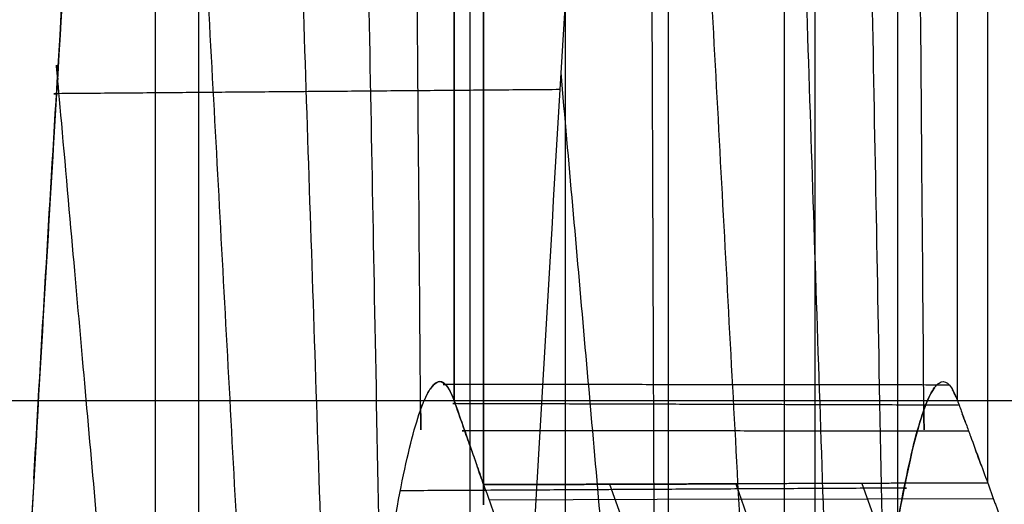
# Model space of a CAD drawing. Header units: millimetres. Extents: x -248 to 248, y -256 to 255.
# Tile 39 of 64: x -178.26 to -170.45, y 176.7 to 180.54. Entities that reach past the tile are written whole.
import ezdxf

# ---------------------------------------------------------------- set-up
doc = ezdxf.new("R2010")
doc.units = ezdxf.units.MM
doc.layers.add('Défaut', color=7, linetype='Continuous', true_color=0x000000)

msp = doc.modelspace()

# ---------------------------------------------------------------- linework, layer by layer
at = {"layer": 'Défaut'}
for p, q in [((-173.2192797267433, 173.0617464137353, 523.8460020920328), (-173.3174901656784, 203.1988079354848, 523.8493463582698)), ((-173.5823241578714, 176.8636510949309, 484.164821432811), (-173.4951122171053, 176.620497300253, 486.7026612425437)), ((-171.5834932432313, 176.8701722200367, 484.0967592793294), (-171.4962813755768, 176.6270186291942, 486.6345969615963)), ((-172.5393027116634, 176.7453366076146, 485.399709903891), (-174.5381335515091, 176.7388116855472, 485.4677738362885)), ((-172.5393026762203, 176.7453365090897, 485.3997109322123), (-170.5404718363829, 176.7518542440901, 485.3316463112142))]:
    msp.add_line(p, q, dxfattribs=at)
for points, degree, knots in [([(-170.8250209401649, 207.3903538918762, 479.9320320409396), (-170.9788899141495, 207.8197651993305, 475.4541076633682), (-171.1513542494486, 207.7668159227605, 470.930762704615), (-171.5255348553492, 206.7003833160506, 461.9998227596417), (-171.7272329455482, 205.6871638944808, 457.5924649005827), (-172.1506824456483, 202.7458171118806, 449.0950398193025), (-172.3724249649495, 200.8177614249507, 445.0051418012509), (-172.8258032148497, 196.1352760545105, 437.3298541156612), (-173.0574097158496, 193.3810438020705, 433.7450561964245), (-173.5199796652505, 187.1711937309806, 427.2433327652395), (-173.7508565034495, 183.7167990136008, 424.3275685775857), (-174.2014044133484, 176.264263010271, 419.2976811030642), (-174.4210212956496, 172.2671112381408, 417.1840763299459), (-174.8389176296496, 163.9130322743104, 413.8564140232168), (-175.0371809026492, 159.5564309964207, 412.6424830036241), (-175.4033083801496, 150.6832181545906, 411.1690499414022), (-175.5711508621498, 146.1668919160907, 410.9098590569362), (-175.7199100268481, 141.6737317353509, 411.135117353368)], 3, [-108.2326839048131, -108.2326839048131, -108.2326839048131, -108.2326839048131, -94.70359841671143, -94.70359841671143, -81.17451292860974, -81.17451292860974, -67.64542744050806, -67.64542744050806, -54.11634195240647, -54.11634195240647, -40.58725646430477, -40.58725646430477, -27.05817097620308, -27.05817097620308, -13.5290854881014, -13.5290854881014, 0, 0, 0, 0]), ([(-174.8172268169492, 207.3956036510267, 480.1923458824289), (-174.8946920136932, 207.6096134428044, 477.9399529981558), (-174.9768150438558, 207.7015883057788, 475.677318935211), (-175.1495134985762, 207.6421803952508, 471.1537553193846), (-175.2395244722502, 207.4912551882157, 468.9073667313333), (-175.4264451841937, 206.9519591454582, 464.4520111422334), (-175.5233992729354, 206.56367084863, 462.241823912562), (-175.7243228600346, 205.5487232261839, 457.8565911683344), (-175.8285217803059, 204.9199778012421, 455.6773981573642), (-176.0416758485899, 203.4322724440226, 451.4065806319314), (-176.1507322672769, 202.5731810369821, 449.3123918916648), (-176.3726495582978, 200.6346953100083, 445.2275193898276), (-176.484867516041, 199.5610851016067, 443.2485166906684), (-176.7112160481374, 197.2142451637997, 439.4250881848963), (-176.8254379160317, 195.9401832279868, 437.5789916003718), (-176.998345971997, 193.8776651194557, 434.9085745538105), (-177.0563258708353, 193.1638243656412, 434.0337525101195), (-177.172471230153, 191.6890426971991, 432.3228938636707), (-177.230343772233, 190.9318868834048, 431.4911117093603), (-177.4033720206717, 188.6021771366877, 429.0654473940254), (-177.5179397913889, 186.9716184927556, 427.5409630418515), (-177.7455437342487, 183.5592461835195, 424.6729585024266), (-177.8585799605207, 181.7774309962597, 423.3294401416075), (-178.0269594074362, 178.9887220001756, 421.4529305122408), (-178.0828896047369, 178.0397787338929, 420.8506062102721), (-178.194350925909, 176.1024844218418, 419.6931057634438), (-178.2497379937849, 175.1164942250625, 419.1395582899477), (-178.4133600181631, 172.1343440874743, 417.5686763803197), (-178.5196632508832, 170.1037803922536, 416.6344860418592), (-178.7268069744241, 165.9591711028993, 414.9883854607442), (-178.8276479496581, 163.8451298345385, 414.276463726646), (-178.9747949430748, 160.6111803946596, 413.3760264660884), (-179.0231562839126, 159.5226868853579, 413.1038657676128), (-179.1184765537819, 157.32426570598, 412.6166152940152), (-179.1655333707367, 156.211869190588, 412.4012211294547), (-179.303228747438, 152.8737145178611, 411.8480627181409), (-179.3907428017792, 150.6396566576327, 411.6008417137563), (-179.5573572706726, 146.1546043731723, 411.3451843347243), (-179.6364579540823, 143.9036105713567, 411.3367391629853), (-179.7112311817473, 141.6439055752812, 411.4511110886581)], 3, [0, 0, 0, 0, 6.752850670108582, 6.752850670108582, 13.50570134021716, 13.50570134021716, 20.25855201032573, 20.25855201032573, 27.01140268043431, 27.01140268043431, 33.76425335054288, 33.76425335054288, 40.51710402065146, 40.51710402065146, 47.26995469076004, 47.26995469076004, 50.64638002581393, 50.64638002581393, 54.02280536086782, 54.02280536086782, 60.77565603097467, 60.77565603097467, 67.52850670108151, 67.52850670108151, 70.90493203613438, 70.90493203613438, 74.28135737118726, 74.28135737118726, 81.03420804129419, 81.03420804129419, 87.78705871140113, 87.78705871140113, 91.16348404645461, 91.16348404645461, 94.53990938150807, 94.53990938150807, 101.292760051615, 101.292760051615, 108.045610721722, 108.045610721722, 108.045610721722, 108.045610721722]), ([(-175.080905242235, 177.4534585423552, 470.4134376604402), (-175.0809055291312, 177.4534936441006, 470.4134335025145), (-175.0809058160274, 177.4535287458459, 470.4134293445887), (-175.2026570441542, 192.3497872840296, 468.6489148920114), (-175.3244082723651, 207.2460458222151, 466.884400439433)], 2, [-7.075194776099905e-05, -7.075194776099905e-05, -7.075194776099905e-05, 0, 0, 30.02526783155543, 30.02526783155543, 30.02526783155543]), ([(-171.0905665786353, 177.4534413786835, 470.0987662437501), (-171.0905669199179, 177.4534835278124, 470.0987613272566), (-171.0905672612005, 177.4535256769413, 470.0987564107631), (-171.2112076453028, 192.3528703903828, 468.3608194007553), (-171.3318491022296, 207.25221487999, 466.6228805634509)], 2, [-8.493925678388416e-05, -8.493925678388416e-05, -8.493925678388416e-05, 0, 0, 30.02527689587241, 30.02527689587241, 30.02527689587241]), ([(-174.5817396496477, 176.860389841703, 484.1988502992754), (-174.5817396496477, 176.8603902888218, 484.1988503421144), (-174.5817396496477, 176.8603907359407, 484.1988503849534), (-174.5817396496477, 191.7920134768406, 485.6294689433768), (-174.5817396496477, 206.7236362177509, 487.0600875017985)], 2, [-8.990897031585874e-07, -8.990897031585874e-07, -8.990897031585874e-07, 0, 0, 30.02527816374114, 30.02527816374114, 30.02527816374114]), ([(-175.3989649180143, 175.8622043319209, 463.4574089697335), (-175.3989653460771, 175.8622271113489, 463.4574010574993), (-175.39896577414, 175.862249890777, 463.4573931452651), (-175.6652334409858, 190.0317238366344, 458.5357509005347), (-175.9315011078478, 204.2011977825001, 453.6141086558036)], 2, [-4.826983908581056e-05, -4.826983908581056e-05, -4.826983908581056e-05, 0, 0, 30.02525895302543, 30.02525895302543, 30.02525895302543]), ([(-171.4086243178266, 175.8622012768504, 463.1427807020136), (-171.4086248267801, 175.8622284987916, 463.1427712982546), (-171.4086253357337, 175.8622557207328, 463.1427618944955), (-171.6736988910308, 190.0400072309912, 458.2450891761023), (-171.9387752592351, 204.2177571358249, 453.3474119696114)], 2, [-5.764992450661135e-05, -5.764992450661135e-05, -5.764992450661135e-05, 0, 0, 30.02527627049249, 30.02527627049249, 30.02527627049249]), ([(-174.6880975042, 168.575955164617, 570.6742622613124), (-174.6880974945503, 183.5075770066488, 572.1048807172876), (-174.6880974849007, 198.4391988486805, 573.5354991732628), (-174.6880974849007, 198.4391988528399, 573.5354991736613), (-174.6880974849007, 198.4391988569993, 573.5354991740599)], 2, [2.846611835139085e-13, 2.846611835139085e-13, 2.846611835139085e-13, 30.0000000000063, 30.0000000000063, 30.00000000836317, 30.00000000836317, 30.00000000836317]), ([(-177.3567516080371, 189.2194403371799, 429.7287096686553), (-177.5626472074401, 186.3845859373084, 426.9003656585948), (-177.7677873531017, 183.2788161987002, 424.3434360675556), (-178.0482229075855, 178.6374567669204, 421.2151170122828), (-178.1273078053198, 177.2828095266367, 420.3753595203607), (-178.2054592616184, 175.8982231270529, 419.5881309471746)], 3, [55.47786509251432, 55.47786509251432, 55.47786509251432, 55.47786509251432, 67.5084121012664, 67.5084121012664, 72.29284393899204, 72.29284393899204, 72.29284393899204, 72.29284393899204]), ([(-178.1481955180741, 176.9044754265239, 420.1726314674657), (-178.0860392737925, 177.987769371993, 420.8153573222), (-177.9180235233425, 180.8385345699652, 422.624642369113), (-177.746862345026, 183.5358846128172, 424.6596767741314), (-177.6388944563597, 185.1580804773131, 426.0169374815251)], 3, [19.32334990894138, 19.32334990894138, 19.32334990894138, 19.32334990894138, 21.3060315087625, 24.63586028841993, 24.63586028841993, 24.63586028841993, 24.63586028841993]), ([(-176.4621868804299, 163.2341801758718, 446.9865049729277), (-177.2111888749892, 171.6642243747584, 434.5918961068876), (-177.9601908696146, 180.0942685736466, 422.197287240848), (-177.9601910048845, 180.094270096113, 422.1972850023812), (-177.9601911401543, 180.0942716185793, 422.1972827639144)], 2, [0.0001563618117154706, 0.0001563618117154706, 0.0001563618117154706, 30.0252781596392, 30.0252781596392, 30.02528358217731, 30.02528358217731, 30.02528358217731]), ([(-173.9761304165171, 179.9905310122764, 421.8126248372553), (-175.9722799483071, 179.9743059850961, 421.9589273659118), (-177.9684294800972, 179.9580809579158, 422.1052298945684), (-177.9684295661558, 179.9580809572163, 422.1052299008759), (-177.9684296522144, 179.9580809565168, 422.1052299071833)], 2, [-4.000000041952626, -4.000000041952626, -4.000000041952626, 0, 0, 1.724491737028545e-07, 1.724491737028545e-07, 1.724491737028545e-07]), ([(-174.8683185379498, 177.6359947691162, 475.880365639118), (-174.8734405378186, 177.6431495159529, 475.7379306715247), (-174.8785968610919, 177.6493680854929, 475.5954539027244), (-174.922391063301, 177.6935892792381, 474.3933172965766), (-174.9628615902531, 177.6811387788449, 473.3318890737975), (-175.0049982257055, 177.6177409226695, 472.2735636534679)], 3, [8.379178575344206, 8.379178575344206, 8.379178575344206, 8.379178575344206, 8.80826382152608, 8.80826382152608, 11.99879049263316, 11.99879049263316, 11.99879049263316, 11.99879049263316]), ([(-177.3798757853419, 143.0899889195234, 441.3490773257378), (-177.3601356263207, 143.6813491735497, 441.3215278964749), (-177.3400206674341, 144.2735020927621, 441.306625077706), (-177.2984954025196, 145.4560470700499, 441.3107115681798), (-177.2771242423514, 146.0466113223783, 441.3290921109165), (-177.2113232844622, 147.8162659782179, 441.4313032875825), (-177.1651133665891, 148.9943005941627, 441.563064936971), (-177.0205330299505, 152.496800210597, 442.1466742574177), (-176.917486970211, 154.7591884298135, 442.7793354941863), (-176.780448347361, 157.4973194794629, 443.8715955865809), (-176.7525575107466, 158.041781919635, 444.1058980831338), (-176.6964271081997, 159.1122071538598, 444.6009850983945), (-176.6681672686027, 159.6386501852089, 444.8618608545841), (-176.5828058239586, 161.1921076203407, 445.6838196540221), (-176.5251138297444, 162.1932307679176, 446.2842632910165), (-176.4082052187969, 164.1273226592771, 447.5887634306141), (-176.3490010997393, 165.0604132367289, 448.2926356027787), (-176.2290519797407, 166.857459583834, 449.8054838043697), (-176.1681341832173, 167.7234811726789, 450.6171224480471), (-175.9855745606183, 170.1766639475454, 453.1809266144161), (-175.8636230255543, 171.6269855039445, 455.0678510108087), (-175.6847002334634, 173.4753158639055, 458.0970563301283), (-175.6256877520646, 174.0370066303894, 459.1405870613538), (-175.5386866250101, 174.7923563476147, 460.7460370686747), (-175.5099592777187, 175.0295113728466, 461.2874906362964), (-175.4530538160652, 175.4746736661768, 462.3829583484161), (-175.4248591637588, 175.6827434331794, 462.9373535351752), (-175.2863081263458, 176.6430726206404, 465.7198977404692), (-175.1822529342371, 177.163954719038, 467.9953490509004), (-175.0604972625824, 177.5119028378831, 470.9002200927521), (-175.0365692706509, 177.5662206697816, 471.4842451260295), (-174.9895690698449, 177.6437925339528, 472.6585005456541), (-174.9664573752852, 177.6670469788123, 473.2497770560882), (-174.8987595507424, 177.6888400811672, 475.0246091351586), (-174.8558144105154, 177.6370567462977, 476.2086280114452), (-174.8153214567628, 177.5269320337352, 477.3873761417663)], 3, [0, 0, 0, 0, 1.770293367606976, 1.770293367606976, 3.540586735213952, 3.540586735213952, 7.081173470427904, 7.081173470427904, 14.1623469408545, 14.1623469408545, 15.93264030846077, 15.93264030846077, 17.70293367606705, 17.70293367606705, 21.24352041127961, 21.24352041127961, 24.78410714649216, 24.78410714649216, 28.32469388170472, 28.32469388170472, 35.4058673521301, 35.4058673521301, 38.94645408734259, 38.94645408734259, 40.7167474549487, 40.7167474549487, 42.48704082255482, 42.48704082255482, 49.56821429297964, 49.56821429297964, 51.33850766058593, 51.33850766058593, 53.1088010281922, 53.1088010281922, 56.6493877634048, 56.6493877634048, 56.6493877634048, 56.6493877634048]), ([(-175.0995691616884, 177.3985560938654, 469.9696249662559), (-175.0933176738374, 177.417886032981, 470.1174317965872), (-175.0608787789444, 177.5134365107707, 470.8888094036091), (-175.0292767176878, 177.5815893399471, 471.6634229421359), (-175.0043215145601, 177.6187534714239, 472.2905656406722)], 3, [49.15684064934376, 49.15684064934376, 49.15684064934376, 49.15684064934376, 49.6044358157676, 51.4906692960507, 51.4906692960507, 51.4906692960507, 51.4906692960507]), ([(-170.8885164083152, 177.6498107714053, 475.2742686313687), (-172.886152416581, 177.6522105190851, 475.3636078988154), (-174.8837884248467, 177.6546102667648, 475.452947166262), (-174.8837916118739, 177.6546102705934, 475.4529473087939), (-174.8837947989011, 177.654610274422, 475.4529474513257)], 2, [2.915149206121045e-05, 2.915149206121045e-05, 2.915149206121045e-05, 3.99999999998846, 3.99999999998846, 4.00000638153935, 4.00000638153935, 4.00000638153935]), ([(-173.3895336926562, 143.0899912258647, 441.0344608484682), (-173.3697263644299, 143.6824180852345, 441.0072773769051), (-173.3496908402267, 144.2739661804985, 440.9916434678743), (-173.3082183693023, 145.4543300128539, 440.9960221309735), (-173.2869083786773, 146.0432808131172, 441.0143016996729), (-173.2213495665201, 147.8065546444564, 441.1159306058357), (-173.1754489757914, 148.977281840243, 441.2462883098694), (-173.103298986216, 150.7261212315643, 441.5366385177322), (-173.0786297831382, 151.3093862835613, 441.6496387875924), (-173.0285672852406, 152.4640243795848, 441.9058246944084), (-173.0031726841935, 153.0355289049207, 442.0489223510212), (-172.9259016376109, 154.732844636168, 442.5225937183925), (-172.8729435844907, 155.8415318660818, 442.897355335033), (-172.7642726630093, 158.014199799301, 443.7622512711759), (-172.7085598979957, 159.0781809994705, 444.2523843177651), (-172.5942726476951, 161.1603942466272, 445.3507083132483), (-172.5354856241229, 162.1815008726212, 445.9616379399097), (-172.4170028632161, 164.1415533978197, 447.2837821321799), (-172.3571170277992, 165.0846318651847, 447.9964688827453), (-172.2360339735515, 166.8964742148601, 449.5256556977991), (-172.1753209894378, 167.7579469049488, 450.3360796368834), (-172.0537049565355, 169.3896843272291, 452.0463254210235), (-171.9925252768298, 170.1630947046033, 452.9505667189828), (-171.8718555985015, 171.5961567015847, 454.8198965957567), (-171.8122187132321, 172.2581742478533, 455.7866868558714), (-171.6943292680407, 173.4752498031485, 457.78330056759), (-171.6360693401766, 174.0301235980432, 458.813232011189), (-171.5496992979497, 174.7809457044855, 460.4061498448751), (-171.5210812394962, 175.017647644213, 460.9451205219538), (-171.4642001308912, 175.4634650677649, 462.0393189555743), (-171.4358936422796, 175.6728093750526, 462.5954867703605), (-171.2969348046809, 176.6379184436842, 465.3843763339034), (-171.1926087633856, 177.1613192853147, 467.6647812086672), (-171.0705652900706, 177.5108846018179, 470.5756796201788), (-171.0465825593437, 177.5654651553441, 471.1608986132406), (-170.9994787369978, 177.6434846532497, 472.3375095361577), (-170.9763140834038, 177.6669270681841, 472.9300529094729), (-170.9310923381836, 177.6817886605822, 474.1155123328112), (-170.9090602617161, 177.6733550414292, 474.7077132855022), (-170.8661509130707, 177.6242035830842, 475.8910383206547), (-170.8452678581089, 177.5806896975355, 476.4820652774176), (-170.8249819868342, 177.5275353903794, 477.0727835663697)], 3, [-56.62777551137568, -56.62777551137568, -56.62777551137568, -56.62777551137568, -54.85815752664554, -54.85815752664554, -53.0885395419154, -53.0885395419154, -49.54930357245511, -49.54930357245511, -47.77968558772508, -47.77968558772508, -46.01006760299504, -46.01006760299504, -42.47083163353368, -42.47083163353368, -38.93159566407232, -38.93159566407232, -35.39235969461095, -35.39235969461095, -31.85312372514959, -31.85312372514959, -28.31388775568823, -28.31388775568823, -24.77465178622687, -24.77465178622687, -21.23541581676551, -21.23541581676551, -17.69617984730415, -17.69617984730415, -15.92656186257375, -15.92656186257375, -14.15694387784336, -14.15694387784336, -7.078471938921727, -7.078471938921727, -5.308853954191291, -5.308853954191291, -3.539235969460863, -3.539235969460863, -1.769617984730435, -1.769617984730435, 0, 0, 0, 0]), ([(-171.0092763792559, 177.6255514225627, 472.0943662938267), (-171.0837493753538, 177.5207644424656, 470.2171292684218), (-171.1634772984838, 177.2559907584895, 468.3490109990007), (-171.3202432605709, 176.4660581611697, 464.9257269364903), (-171.3962456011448, 175.9798394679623, 463.3618740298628), (-171.4745119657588, 175.3809591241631, 461.8425355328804)], 3, [11.98452394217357, 11.98452394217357, 11.98452394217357, 11.98452394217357, 17.6165276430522, 17.6165276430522, 22.51017645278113, 22.51017645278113, 22.51017645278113, 22.51017645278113]), ([(-171.0072672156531, 177.6283363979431, 472.1450496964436), (-171.0343506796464, 177.5913422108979, 471.4613235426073), (-171.0682061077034, 177.520326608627, 470.6296237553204), (-171.1030252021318, 177.4177478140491, 469.8016624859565), (-171.1093000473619, 177.3983391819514, 469.6533094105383)], 3, [4.936612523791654, 4.936612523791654, 4.936612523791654, 4.936612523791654, 6.99237279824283, 7.441622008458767, 7.441622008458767, 7.441622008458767, 7.441622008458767]), ([(-174.6803685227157, 177.1415357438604, 481.3227082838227), (-174.6974517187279, 177.1902456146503, 480.8245282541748), (-174.7145333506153, 177.2389728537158, 480.326373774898), (-174.7565825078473, 177.3590330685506, 479.0999857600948), (-174.7816087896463, 177.4292910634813, 478.3711807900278), (-174.8140974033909, 177.5243657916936, 477.4215064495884), (-174.8217496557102, 177.5446648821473, 477.1997777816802), (-174.8294798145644, 177.5629342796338, 476.9778730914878)], 3, [2.898183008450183, 2.898183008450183, 2.898183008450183, 2.898183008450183, 4.40413191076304, 4.40413191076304, 6.60619786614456, 6.60619786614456, 7.276064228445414, 7.276064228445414, 7.276064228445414, 7.276064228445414]), ([(-170.8111496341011, 177.4900433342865, 477.4741024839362), (-172.8088346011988, 177.4961166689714, 477.5585582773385), (-174.8065195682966, 177.5021900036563, 477.6430140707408), (-174.8065380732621, 177.5021900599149, 477.6430148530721), (-174.8065565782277, 177.5021901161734, 477.6430156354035)], 2, [4.876861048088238e-05, 4.876861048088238e-05, 4.876861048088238e-05, 3.99999999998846, 3.99999999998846, 4.000037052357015, 4.000037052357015, 4.000037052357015]), ([(-174.8153214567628, 177.5269320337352, 477.3873761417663), (-174.792338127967, 177.4642909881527, 478.0578744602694), (-174.7693548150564, 177.3951167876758, 478.7277465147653), (-174.746371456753, 177.3297618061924, 479.3979857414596), (-174.7233883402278, 177.2644075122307, 480.0682179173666), (-174.7004052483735, 177.1986629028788, 480.738411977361), (-174.6774221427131, 177.1331351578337, 481.4086272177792), (-174.6659305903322, 177.1003712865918, 481.7437348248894), (-174.6544390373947, 177.0676157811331, 482.0788432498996), (-174.6429474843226, 177.0348623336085, 482.4139518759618), (-174.6400745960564, 177.026673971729, 482.4977290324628), (-174.6372017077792, 177.0184857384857, 482.5815062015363), (-174.6343288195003, 177.0102975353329, 482.6652833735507), (-174.6228372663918, 176.9775447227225, 483.0003920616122), (-174.6113457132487, 176.9447923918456, 483.3355007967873), (-174.5998541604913, 176.9120342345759, 483.6706089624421), (-174.5938159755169, 176.8948216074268, 483.8466900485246), (-174.5877777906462, 176.8776073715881, 484.0227709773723), (-174.5817395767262, 176.8603896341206, 484.19885242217)], 3, [0, 0, 0, 0, 2.021446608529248, 2.021446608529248, 2.021446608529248, 4.042855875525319, 4.042855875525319, 4.042855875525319, 5.053560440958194, 5.053560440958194, 5.053560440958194, 5.306236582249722, 5.306236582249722, 5.306236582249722, 6.316941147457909, 6.316941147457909, 6.316941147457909, 6.848012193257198, 6.848012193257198, 6.848012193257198, 6.848012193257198]), ([(-170.8249819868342, 177.5275353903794, 477.0727835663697), (-170.8192051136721, 177.5124475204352, 477.2404578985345), (-170.813428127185, 177.4963717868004, 477.4080424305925), (-170.807651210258, 177.4802606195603, 477.5756215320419), (-170.7960973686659, 177.4480382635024, 477.9107799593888), (-170.7845435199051, 177.4165320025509, 478.2460071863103), (-170.7729897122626, 177.3852498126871, 478.5812546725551), (-170.7614359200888, 177.3539676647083, 478.9165017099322), (-170.7498821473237, 177.3229095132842, 479.2517696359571), (-170.7383283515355, 177.2915832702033, 479.5870125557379), (-170.7325514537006, 177.2759201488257, 479.7546340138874), (-170.7267745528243, 177.260218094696, 479.9222518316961), (-170.7209976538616, 177.2445406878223, 480.0898719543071), (-170.6978900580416, 177.1818310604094, 480.7603524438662), (-170.67478246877, 177.1192060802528, 481.4308408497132), (-170.6516748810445, 177.0565978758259, 482.1013308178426), (-170.629142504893, 176.9955481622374, 482.7551304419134), (-170.6066101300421, 176.934514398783, 483.4089315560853), (-170.5840777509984, 176.8734323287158, 484.0627281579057)], 3, [-7.024618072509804, -7.024618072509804, -7.024618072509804, -7.024618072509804, -6.519263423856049, -6.519263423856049, -6.519263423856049, -5.508556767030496, -5.508556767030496, -5.508556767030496, -4.497852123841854, -4.497852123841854, -4.497852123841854, -3.992499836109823, -3.992499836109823, -3.992499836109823, -1.971090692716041, -1.971090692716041, -1.971090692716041, 0, 0, 0, 0]), ([(-170.7354615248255, 177.2838042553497, 479.6701985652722), (-172.7335362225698, 177.2857687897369, 479.7492475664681), (-174.7316109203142, 177.287733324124, 479.828296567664), (-174.7316135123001, 177.2877333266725, 479.8282966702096), (-174.7316161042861, 177.2877333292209, 479.8282967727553)], 2, [6.178483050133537e-06, 6.178483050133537e-06, 6.178483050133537e-06, 3.99999999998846, 3.99999999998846, 4.000005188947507, 4.000005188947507, 4.000005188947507]), ([(-174.5817395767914, 176.8603905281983, 484.1988525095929), (-174.5817396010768, 176.8603905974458, 484.1988518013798), (-174.5817396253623, 176.8603906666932, 484.1988510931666), (-174.5817396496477, 176.8603907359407, 484.1988503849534), (-174.5983898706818, 176.9078671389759, 483.7132957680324), (-174.6150431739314, 176.9553310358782, 483.2276708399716), (-174.631697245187, 177.0027971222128, 482.7420235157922)], 3, [-2.141259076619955e-06, -2.141259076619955e-06, -2.141259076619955e-06, -2.141259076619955e-06, 0, 0, 0, 1.468058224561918, 1.468058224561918, 1.468058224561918, 1.468058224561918]), ([(-171.2473532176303, 176.8333183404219, 466.5173001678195), (-171.2473559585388, 176.8333183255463, 466.5173003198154), (-171.2473586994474, 176.8333183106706, 466.5173004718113), (-173.2446607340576, 176.822478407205, 466.6280599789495), (-175.2419627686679, 176.8116385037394, 466.7388194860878)], 2, [-5.48921238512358e-06, -5.48921238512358e-06, -5.48921238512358e-06, 0, 0, 3.999992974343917, 3.999992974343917, 3.999992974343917]), ([(-174.5827432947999, 176.8632516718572, 484.1695828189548), (-174.5824087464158, 176.8622980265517, 484.1793386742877), (-174.5820741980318, 176.8613443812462, 484.1890945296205), (-174.5817396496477, 176.8603907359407, 484.1988503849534), (-174.5817396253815, 176.8603906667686, 484.1988510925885), (-174.5817396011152, 176.8603905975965, 484.1988518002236), (-174.5817395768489, 176.8603905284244, 484.1988525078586)], 3, [6.818566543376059, 6.818566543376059, 6.818566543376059, 6.818566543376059, 6.84799072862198, 6.84799072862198, 6.84799072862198, 6.847992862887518, 6.847992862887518, 6.847992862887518, 6.847992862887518])]:
    msp.add_open_spline(points, degree=degree, knots=knots, dxfattribs=at)
for points, degree in [([(-174.8172268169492, 207.3956036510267, 480.1923458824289), (-174.816274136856, 192.4612678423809, 478.7898610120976), (-174.8153214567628, 177.5269320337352, 477.3873761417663)], 2), ([(-174.8153214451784, 177.5269320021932, 477.3873764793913), (-174.8162741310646, 192.4612678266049, 478.7898611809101), (-174.8172268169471, 207.3956036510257, 480.1923458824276)], 2), ([(-170.8249819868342, 177.5275353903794, 477.0727835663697), (-170.8250014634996, 192.4589446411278, 478.5024078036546), (-170.8250209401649, 207.3903538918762, 479.9320320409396)], 2), ([(-170.5840777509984, 176.8734323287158, 484.0627281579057), (-170.5840777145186, 191.8050551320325, 485.4933477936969), (-170.5840776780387, 206.7366779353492, 486.9239674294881)], 2), ([(-174.5817395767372, 206.7236360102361, 487.0600896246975), (-174.5817395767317, 191.7920128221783, 485.6294710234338), (-174.5817395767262, 176.8603896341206, 484.19885242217)], 2), ([(-170.8249818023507, 177.5275350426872, 477.0727874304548), (-170.8249999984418, 191.514917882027, 478.4120232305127), (-170.8250185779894, 205.5023007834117, 479.7512583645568)], 2), ([(-171.9550237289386, 199.4001613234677, 563.4964958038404), (-171.9550240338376, 184.4685401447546, 562.0658773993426), (-171.9550243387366, 169.5369189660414, 560.6352589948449)], 2), ([(-172.1958766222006, 169.2016155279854, 564.1382411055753), (-172.1958766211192, 184.1332370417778, 565.5688595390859), (-172.1958766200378, 199.0648585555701, 566.9994779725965)], 2), ([(-173.1176559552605, 198.7402873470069, 570.3902173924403), (-173.1176559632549, 183.808665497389, 568.9595989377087), (-173.1176559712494, 168.8770436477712, 567.5289804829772)], 2), ([(-171.7586575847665, 172.8110053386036, 456.6939358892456), (-172.1826951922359, 185.6043245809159, 448.8662480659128), (-172.6067380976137, 198.3976390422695, 441.0385527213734)], 2), ([(-175.7489960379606, 172.8110227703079, 457.0086032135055), (-176.174211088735, 185.5921650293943, 449.16101278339), (-176.5994261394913, 198.3733072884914, 441.3134223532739)], 2), ([(-171.2971297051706, 168.3735908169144, 572.7863752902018), (-171.2971296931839, 183.3052126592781, 574.2169937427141), (-171.2971296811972, 198.2368345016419, 575.6476121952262)], 2), ([(-176.8429989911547, 198.1729258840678, 576.3169441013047), (-176.8429989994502, 183.2413040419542, 574.8863256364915), (-176.8429990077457, 168.3096821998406, 573.4557071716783)], 2), ([(-173.9311643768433, 168.0481189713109, 576.1856895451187), (-173.9311643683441, 182.9797408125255, 577.6163080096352), (-173.9311643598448, 197.9113626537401, 579.0469264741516)], 2), ([(-177.182327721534, 167.7780255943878, 579.0064560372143), (-177.182327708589, 182.7096474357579, 580.437074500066), (-177.1823276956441, 197.641269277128, 581.8676929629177)], 2), ([(-172.1158148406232, 168.5563411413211, 451.1729014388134), (-172.7020853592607, 179.4184508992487, 440.8358733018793), (-173.2883639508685, 190.2805510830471, 430.4988355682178)], 2), ([(-176.1061544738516, 168.5563409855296, 451.4875490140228), (-176.6935118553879, 179.4039116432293, 441.135227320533), (-177.2808692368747, 190.2514823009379, 430.7829056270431)], 2), ([(-172.471848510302, 163.234158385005, 446.6718434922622), (-173.2199033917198, 171.6797680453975, 434.2878671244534), (-173.9679690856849, 180.1253623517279, 421.9038809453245)], 2), ([(-174.9147206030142, 177.6744502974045, 474.6144384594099), (-174.8844799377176, 177.6653278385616, 475.4246624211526), (-174.8552947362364, 177.6263619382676, 476.2345953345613), (-174.8272495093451, 177.5575064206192, 477.0420394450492)], 3), ([(-170.8359885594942, 177.5552338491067, 476.7539275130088), (-170.8449771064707, 177.5775327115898, 476.4949262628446), (-170.8540831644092, 177.5967554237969, 476.2356638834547), (-170.8633039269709, 177.612903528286, 475.9762133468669)], 3), ([(-170.8360124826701, 177.555291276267, 476.7532390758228), (-170.8450073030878, 177.5768940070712, 476.4947378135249), (-170.8540833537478, 177.5963393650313, 476.2360555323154), (-170.8632685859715, 177.612839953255, 475.9772078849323)], 3), ([(-191.3195784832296, 177.5262234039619, 477.2439120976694), (-97.65978924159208, 177.526223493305, 477.2439121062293), (-3.999999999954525, 177.5262235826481, 477.2439121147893)], 2), ([(-170.7606887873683, 177.3520073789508, 478.9381866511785), (-170.7691003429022, 177.3748006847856, 478.694117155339), (-170.777511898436, 177.3975939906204, 478.4500476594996), (-170.7859234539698, 177.4203872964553, 478.2059781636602)], 3), ([(-170.7606907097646, 177.3520126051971, 478.9381308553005), (-170.7691049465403, 177.3747143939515, 478.694075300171), (-170.7775179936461, 177.3974418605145, 478.4500274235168), (-170.7859226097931, 177.420385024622, 478.2060026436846)], 3), ([(-170.6344888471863, 177.010035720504, 482.6000010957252), (-170.6513288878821, 177.0556585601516, 482.1113798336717), (-170.6681690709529, 177.1012817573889, 481.6227544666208), (-170.6850084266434, 177.1469316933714, 481.1341261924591)], 3), ([(-170.6350604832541, 177.0115846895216, 482.5834145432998), (-170.6516467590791, 177.056529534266, 482.1021475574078), (-170.6682330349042, 177.1014743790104, 481.6208805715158), (-170.6848193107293, 177.1464192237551, 481.1396135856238)], 3), ([(-174.6803684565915, 177.1415366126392, 481.3227092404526), (-174.6651777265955, 177.0982347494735, 481.7656902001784), (-174.6499869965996, 177.0549328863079, 482.208671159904), (-174.6347962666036, 177.0116310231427, 482.6516521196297)], 3), ([(-172.5827081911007, 176.8669127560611, 484.130783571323), (-173.5822239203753, 176.8636517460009, 484.1648169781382), (-174.5817396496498, 176.8603907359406, 484.1988503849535)], 2), ([(-174.5817395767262, 176.8603896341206, 484.19885242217), (-173.5823241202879, 176.8636513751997, 484.1648214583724), (-172.5829086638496, 176.8669131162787, 484.1307904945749)], 2), ([(-174.5817395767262, 176.8603896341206, 484.19885242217), (-174.5381335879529, 176.7388145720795, 485.467773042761), (-174.4945275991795, 176.6172395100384, 486.736693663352)], 2), ([(-170.5840777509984, 176.8734323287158, 484.0627281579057), (-171.583493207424, 176.8701727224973, 484.0967593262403), (-172.5829086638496, 176.8669131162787, 484.1307904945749)], 2), ([(-172.5829086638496, 176.8669131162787, 484.1307904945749), (-172.5393027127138, 176.7453076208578, 485.3997070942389), (-172.4956967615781, 176.6237021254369, 486.668623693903)], 2), ([(-170.584077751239, 176.8734336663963, 484.0627282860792), (-170.5844996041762, 176.8745767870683, 484.0504878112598), (-170.5849214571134, 176.8757199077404, 484.0382473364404), (-170.5853433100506, 176.8768630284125, 484.0260068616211)], 3), ([(-170.5840777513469, 176.8734336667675, 484.0627282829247), (-170.584079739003, 176.8734390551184, 484.0626706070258), (-170.5840817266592, 176.8734444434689, 484.062612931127), (-170.5840837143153, 176.873449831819, 484.0625552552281)], 3), ([(-170.5840777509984, 176.8734323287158, 484.0627281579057), (-170.5404718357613, 176.7518577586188, 485.3316466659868), (-170.4968659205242, 176.6302831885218, 486.600565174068)], 2)]:
    msp.add_open_spline(points, degree=degree, dxfattribs=at)

doc.saveas('drawing.dxf')
